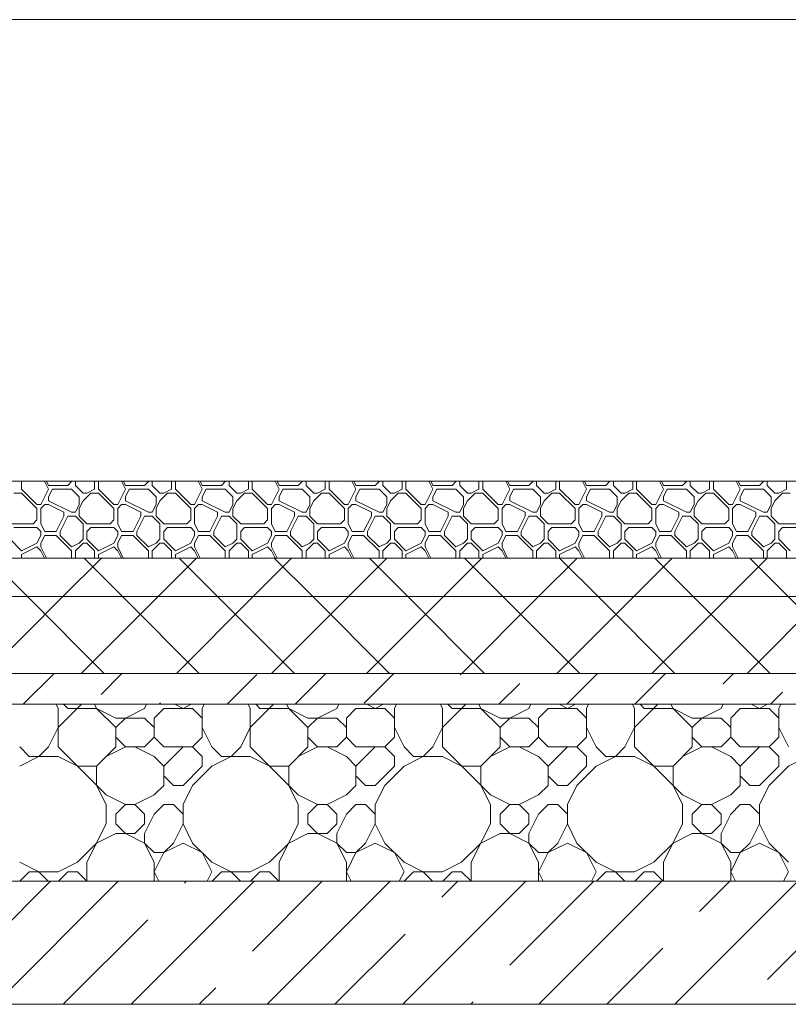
# Model space of a CAD drawing. Header units: millimetres. Extents: x 53645 to 137188, y 78097 to 135542.
# Tile 100 of 256: x 66644 to 67644, y 109600 to 110880. Entities that reach past the tile are written whole.
import ezdxf

# ---------------------------------------------------------------- set-up
doc = ezdxf.new("R2010")
doc.units = ezdxf.units.MM
doc.layers.add('hatch', color=7, linetype='Continuous', lineweight=5)
doc.layers.add('Wall2', color=40, linetype='Continuous', lineweight=5)

msp = doc.modelspace()

# ---------------------------------------------------------------- linework, layer by layer
at = {"layer": 'hatch', "color": 251, "ltscale": 100}
for points in [[(66647, 110269.6), (66647, 110280)], [(66682, 110269.6), (66676.8, 110280)], [(66682, 110274.6), (66679.3, 110280)], [(66682, 110274.6), (66707, 110274.6)], [(66707, 110274.6), (66712, 110279.6)], [(66712, 110279.6), (66712, 110280)], [(66717, 110274.6), (66717, 110280)], [(66727, 110264.6), (66717, 110274.6)], [(66742, 110269.6), (66742, 110280)], [(66747, 110269.6), (66747, 110280)], [(66782, 110269.6), (66776.8, 110280)], [(66782, 110274.6), (66779.3, 110280)], [(66782, 110274.6), (66807, 110274.6)], [(66807, 110274.6), (66812, 110279.6)], [(66812, 110279.6), (66812, 110280)], [(66817, 110274.6), (66817, 110280)], [(66827, 110264.6), (66817, 110274.6)], [(66842, 110269.6), (66842, 110280)], [(66847, 110269.6), (66847, 110280)], [(66882, 110269.6), (66876.8, 110280)], [(66882, 110274.6), (66879.3, 110280)], [(66882, 110274.6), (66907, 110274.6)], [(66907, 110274.6), (66912, 110279.6)], [(66912, 110279.6), (66912, 110280)], [(66917, 110274.6), (66917, 110280)], [(66927, 110264.6), (66917, 110274.6)], [(66942, 110269.6), (66942, 110280)], [(66947, 110269.6), (66947, 110280)], [(66982, 110269.6), (66976.8, 110280)], [(66982, 110274.6), (66979.3, 110280)], [(66982, 110274.6), (67007, 110274.6)], [(67007, 110274.6), (67012, 110279.6)], [(67012, 110279.6), (67012, 110280)], [(67017, 110274.6), (67017, 110280)], [(67027, 110264.6), (67017, 110274.6)], [(67042, 110269.6), (67042, 110280)], [(67047, 110269.6), (67047, 110280)], [(67082, 110269.6), (67076.8, 110280)], [(67082, 110274.6), (67079.3, 110280)], [(67082, 110274.6), (67107, 110274.6)], [(67107, 110274.6), (67112, 110279.6)], [(67112, 110279.6), (67112, 110280)], [(67117, 110274.6), (67117, 110280)], [(67127, 110264.6), (67117, 110274.6)], [(67142, 110269.6), (67142, 110280)], [(67147, 110269.6), (67147, 110280)], [(67182, 110269.6), (67176.8, 110280)], [(67182, 110274.6), (67179.3, 110280)], [(67182, 110274.6), (67207, 110274.6)], [(67207, 110274.6), (67212, 110279.6)], [(67212, 110279.6), (67212, 110280)], [(67217, 110274.6), (67217, 110280)], [(67227, 110264.6), (67217, 110274.6)], [(67242, 110269.6), (67242, 110280)], [(67247, 110269.6), (67247, 110280)], [(67282, 110269.6), (67276.8, 110280)], [(67282, 110274.6), (67279.3, 110280)], [(67282, 110274.6), (67307, 110274.6)], [(67307, 110274.6), (67312, 110279.6)], [(67312, 110279.6), (67312, 110280)], [(67317, 110274.6), (67317, 110280)], [(67327, 110264.6), (67317, 110274.6)], [(67342, 110269.6), (67342, 110280)], [(67347, 110269.6), (67347, 110280)], [(67382, 110269.6), (67376.8, 110280)], [(67382, 110274.6), (67379.3, 110280)], [(67382, 110274.6), (67407, 110274.6)], [(67407, 110274.6), (67412, 110279.6)], [(67412, 110279.6), (67412, 110280)], [(67417, 110274.6), (67417, 110280)], [(67427, 110264.6), (67417, 110274.6)], [(67442, 110269.6), (67442, 110280)], [(67447, 110269.6), (67447, 110280)], [(67482, 110269.6), (67476.8, 110280)], [(67482, 110274.6), (67479.3, 110280)], [(67482, 110274.6), (67507, 110274.6)], [(67507, 110274.6), (67512, 110279.6)], [(67512, 110279.6), (67512, 110280)], [(67517, 110274.6), (67517, 110280)], [(67527, 110264.6), (67517, 110274.6)], [(67542, 110269.6), (67542, 110280)], [(67547, 110269.6), (67547, 110280)], [(67582, 110269.6), (67576.8, 110280)], [(67582, 110274.6), (67579.3, 110280)], [(67582, 110274.6), (67607, 110274.6)], [(67607, 110274.6), (67612, 110279.6)], [(67612, 110279.6), (67612, 110280)], [(67617, 110274.6), (67617, 110280)], [(67627, 110264.6), (67617, 110274.6)], [(67642, 110269.6), (67642, 110280)], [(66637, 110264.6), (66647, 110264.6)], [(66667, 110249.6), (66647, 110269.6)], [(66667, 110244.6), (66647, 110264.6)], [(66672, 110249.6), (66682, 110269.6)], [(66682, 110259.6), (66687, 110269.6)], [(66682, 110254.6), (66682, 110259.6)], [(66687, 110269.6), (66712, 110269.6)], [(66722, 110259.6), (66712, 110269.6)], [(66722, 110249.6), (66722, 110259.6)], [(66727, 110264.6), (66732, 110264.6)], [(66727, 110254.6), (66737, 110264.6)], [(66732, 110264.6), (66742, 110269.6)], [(66737, 110264.6), (66747, 110264.6)], [(66767, 110249.6), (66747, 110269.6)], [(66767, 110244.6), (66747, 110264.6)], [(66772, 110249.6), (66782, 110269.6)], [(66782, 110259.6), (66787, 110269.6)], [(66782, 110254.6), (66782, 110259.6)], [(66787, 110269.6), (66812, 110269.6)], [(66822, 110259.6), (66812, 110269.6)], [(66822, 110249.6), (66822, 110259.6)], [(66827, 110264.6), (66832, 110264.6)], [(66827, 110254.6), (66837, 110264.6)], [(66832, 110264.6), (66842, 110269.6)], [(66837, 110264.6), (66847, 110264.6)], [(66867, 110249.6), (66847, 110269.6)], [(66867, 110244.6), (66847, 110264.6)], [(66872, 110249.6), (66882, 110269.6)], [(66882, 110259.6), (66887, 110269.6)], [(66882, 110254.6), (66882, 110259.6)], [(66887, 110269.6), (66912, 110269.6)], [(66922, 110259.6), (66912, 110269.6)], [(66922, 110249.6), (66922, 110259.6)], [(66927, 110264.6), (66932, 110264.6)], [(66927, 110254.6), (66937, 110264.6)], [(66932, 110264.6), (66942, 110269.6)], [(66937, 110264.6), (66947, 110264.6)], [(66967, 110249.6), (66947, 110269.6)], [(66967, 110244.6), (66947, 110264.6)], [(66972, 110249.6), (66982, 110269.6)], [(66982, 110259.6), (66987, 110269.6)], [(66982, 110254.6), (66982, 110259.6)], [(66987, 110269.6), (67012, 110269.6)], [(67022, 110259.6), (67012, 110269.6)], [(67022, 110249.6), (67022, 110259.6)], [(67027, 110264.6), (67032, 110264.6)], [(67027, 110254.6), (67037, 110264.6)], [(67032, 110264.6), (67042, 110269.6)], [(67037, 110264.6), (67047, 110264.6)], [(67067, 110249.6), (67047, 110269.6)], [(67067, 110244.6), (67047, 110264.6)], [(67072, 110249.6), (67082, 110269.6)], [(67082, 110259.6), (67087, 110269.6)], [(67082, 110254.6), (67082, 110259.6)], [(67087, 110269.6), (67112, 110269.6)], [(67122, 110259.6), (67112, 110269.6)], [(67122, 110249.6), (67122, 110259.6)], [(67127, 110264.6), (67132, 110264.6)], [(67127, 110254.6), (67137, 110264.6)], [(67132, 110264.6), (67142, 110269.6)], [(67137, 110264.6), (67147, 110264.6)], [(67167, 110249.6), (67147, 110269.6)], [(67167, 110244.6), (67147, 110264.6)], [(67172, 110249.6), (67182, 110269.6)], [(67182, 110259.6), (67187, 110269.6)], [(67182, 110254.6), (67182, 110259.6)], [(67187, 110269.6), (67212, 110269.6)], [(67222, 110259.6), (67212, 110269.6)], [(67222, 110249.6), (67222, 110259.6)], [(67227, 110264.6), (67232, 110264.6)], [(67227, 110254.6), (67237, 110264.6)], [(67232, 110264.6), (67242, 110269.6)], [(67237, 110264.6), (67247, 110264.6)], [(67267, 110249.6), (67247, 110269.6)], [(67267, 110244.6), (67247, 110264.6)], [(67272, 110249.6), (67282, 110269.6)], [(67282, 110259.6), (67287, 110269.6)], [(67282, 110254.6), (67282, 110259.6)], [(67287, 110269.6), (67312, 110269.6)], [(67322, 110259.6), (67312, 110269.6)], [(67322, 110249.6), (67322, 110259.6)], [(67327, 110264.6), (67332, 110264.6)], [(67327, 110254.6), (67337, 110264.6)], [(67332, 110264.6), (67342, 110269.6)], [(67337, 110264.6), (67347, 110264.6)], [(67367, 110249.6), (67347, 110269.6)], [(67367, 110244.6), (67347, 110264.6)], [(67372, 110249.6), (67382, 110269.6)], [(67382, 110259.6), (67387, 110269.6)], [(67382, 110254.6), (67382, 110259.6)], [(67387, 110269.6), (67412, 110269.6)], [(67422, 110259.6), (67412, 110269.6)], [(67422, 110249.6), (67422, 110259.6)], [(67427, 110264.6), (67432, 110264.6)], [(67427, 110254.6), (67437, 110264.6)], [(67432, 110264.6), (67442, 110269.6)], [(67437, 110264.6), (67447, 110264.6)], [(67467, 110249.6), (67447, 110269.6)], [(67467, 110244.6), (67447, 110264.6)], [(67472, 110249.6), (67482, 110269.6)], [(67482, 110259.6), (67487, 110269.6)], [(67482, 110254.6), (67482, 110259.6)], [(67487, 110269.6), (67512, 110269.6)], [(67522, 110259.6), (67512, 110269.6)], [(67522, 110249.6), (67522, 110259.6)], [(67527, 110264.6), (67532, 110264.6)], [(67527, 110254.6), (67537, 110264.6)], [(67532, 110264.6), (67542, 110269.6)], [(67537, 110264.6), (67547, 110264.6)], [(67567, 110249.6), (67547, 110269.6)], [(67567, 110244.6), (67547, 110264.6)], [(67572, 110249.6), (67582, 110269.6)], [(67582, 110259.6), (67587, 110269.6)], [(67582, 110254.6), (67582, 110259.6)], [(67587, 110269.6), (67612, 110269.6)], [(67622, 110259.6), (67612, 110269.6)], [(67622, 110249.6), (67622, 110259.6)], [(67627, 110264.6), (67632, 110264.6)], [(67627, 110254.6), (67637, 110264.6)], [(67632, 110264.6), (67642, 110269.6)], [(67637, 110264.6), (67647, 110264.6)], [(66667, 110249.6), (66672, 110249.6)], [(66672, 110244.6), (66677, 110249.6)], [(66677, 110249.6), (66682, 110249.6)], [(66712, 110239.6), (66682, 110254.6)], [(66702, 110239.6), (66682, 110249.6)], [(66717, 110239.6), (66722, 110249.6)], [(66717, 110239.6), (66722, 110249.6)], [(66722, 110244.6), (66727, 110254.6)], [(66767, 110249.6), (66772, 110249.6)], [(66772, 110244.6), (66777, 110249.6)], [(66777, 110249.6), (66782, 110249.6)], [(66812, 110239.6), (66782, 110254.6)], [(66802, 110239.6), (66782, 110249.6)], [(66817, 110239.6), (66822, 110249.6)], [(66817, 110239.6), (66822, 110249.6)], [(66822, 110244.6), (66827, 110254.6)], [(66867, 110249.6), (66872, 110249.6)], [(66872, 110244.6), (66877, 110249.6)], [(66877, 110249.6), (66882, 110249.6)], [(66912, 110239.6), (66882, 110254.6)], [(66902, 110239.6), (66882, 110249.6)], [(66917, 110239.6), (66922, 110249.6)], [(66917, 110239.6), (66922, 110249.6)], [(66922, 110244.6), (66927, 110254.6)], [(66967, 110249.6), (66972, 110249.6)], [(66972, 110244.6), (66977, 110249.6)], [(66977, 110249.6), (66982, 110249.6)], [(67012, 110239.6), (66982, 110254.6)], [(67002, 110239.6), (66982, 110249.6)], [(67017, 110239.6), (67022, 110249.6)], [(67017, 110239.6), (67022, 110249.6)], [(67022, 110244.6), (67027, 110254.6)], [(67067, 110249.6), (67072, 110249.6)], [(67072, 110244.6), (67077, 110249.6)], [(67077, 110249.6), (67082, 110249.6)], [(67112, 110239.6), (67082, 110254.6)], [(67102, 110239.6), (67082, 110249.6)], [(67117, 110239.6), (67122, 110249.6)], [(67117, 110239.6), (67122, 110249.6)], [(67122, 110244.6), (67127, 110254.6)], [(67167, 110249.6), (67172, 110249.6)], [(67172, 110244.6), (67177, 110249.6)], [(67177, 110249.6), (67182, 110249.6)], [(67212, 110239.6), (67182, 110254.6)], [(67202, 110239.6), (67182, 110249.6)], [(67217, 110239.6), (67222, 110249.6)], [(67217, 110239.6), (67222, 110249.6)], [(67222, 110244.6), (67227, 110254.6)], [(67267, 110249.6), (67272, 110249.6)], [(67272, 110244.6), (67277, 110249.6)], [(67277, 110249.6), (67282, 110249.6)], [(67312, 110239.6), (67282, 110254.6)], [(67302, 110239.6), (67282, 110249.6)], [(67317, 110239.6), (67322, 110249.6)], [(67317, 110239.6), (67322, 110249.6)], [(67322, 110244.6), (67327, 110254.6)], [(67367, 110249.6), (67372, 110249.6)], [(67372, 110244.6), (67377, 110249.6)], [(67377, 110249.6), (67382, 110249.6)], [(67412, 110239.6), (67382, 110254.6)], [(67402, 110239.6), (67382, 110249.6)], [(67417, 110239.6), (67422, 110249.6)], [(67417, 110239.6), (67422, 110249.6)], [(67422, 110244.6), (67427, 110254.6)], [(67467, 110249.6), (67472, 110249.6)], [(67472, 110244.6), (67477, 110249.6)], [(67477, 110249.6), (67482, 110249.6)], [(67512, 110239.6), (67482, 110254.6)], [(67502, 110239.6), (67482, 110249.6)], [(67517, 110239.6), (67522, 110249.6)], [(67517, 110239.6), (67522, 110249.6)], [(67522, 110244.6), (67527, 110254.6)], [(67567, 110249.6), (67572, 110249.6)], [(67572, 110244.6), (67577, 110249.6)], [(67577, 110249.6), (67582, 110249.6)], [(67612, 110239.6), (67582, 110254.6)], [(67602, 110239.6), (67582, 110249.6)], [(67617, 110239.6), (67622, 110249.6)], [(67617, 110239.6), (67622, 110249.6)], [(67622, 110244.6), (67627, 110254.6)], [(66667, 110229.6), (66667, 110244.6)], [(66672, 110224.6), (66672, 110244.6)], [(66692, 110214.6), (66702, 110234.6)], [(66697, 110214.6), (66707, 110234.6)], [(66702, 110234.6), (66702, 110239.6)], [(66707, 110234.6), (66717, 110234.6)], [(66712, 110239.6), (66717, 110239.6)], [(66727, 110224.6), (66717, 110234.6)], [(66722, 110234.6), (66722, 110244.6)], [(66732, 110224.6), (66722, 110234.6)], [(66767, 110229.6), (66767, 110244.6)], [(66772, 110224.6), (66772, 110244.6)], [(66792, 110214.6), (66802, 110234.6)], [(66797, 110214.6), (66807, 110234.6)], [(66802, 110234.6), (66802, 110239.6)], [(66807, 110234.6), (66817, 110234.6)], [(66812, 110239.6), (66817, 110239.6)], [(66827, 110224.6), (66817, 110234.6)], [(66822, 110234.6), (66822, 110244.6)], [(66832, 110224.6), (66822, 110234.6)], [(66867, 110229.6), (66867, 110244.6)], [(66872, 110224.6), (66872, 110244.6)], [(66892, 110214.6), (66902, 110234.6)], [(66897, 110214.6), (66907, 110234.6)], [(66902, 110234.6), (66902, 110239.6)], [(66907, 110234.6), (66917, 110234.6)], [(66912, 110239.6), (66917, 110239.6)], [(66927, 110224.6), (66917, 110234.6)], [(66922, 110234.6), (66922, 110244.6)], [(66932, 110224.6), (66922, 110234.6)], [(66967, 110229.6), (66967, 110244.6)], [(66972, 110224.6), (66972, 110244.6)], [(66992, 110214.6), (67002, 110234.6)], [(66997, 110214.6), (67007, 110234.6)], [(67002, 110234.6), (67002, 110239.6)], [(67007, 110234.6), (67017, 110234.6)], [(67012, 110239.6), (67017, 110239.6)], [(67027, 110224.6), (67017, 110234.6)], [(67022, 110234.6), (67022, 110244.6)], [(67032, 110224.6), (67022, 110234.6)], [(67067, 110229.6), (67067, 110244.6)], [(67072, 110224.6), (67072, 110244.6)], [(67092, 110214.6), (67102, 110234.6)], [(67097, 110214.6), (67107, 110234.6)], [(67102, 110234.6), (67102, 110239.6)], [(67107, 110234.6), (67117, 110234.6)], [(67112, 110239.6), (67117, 110239.6)], [(67127, 110224.6), (67117, 110234.6)], [(67122, 110234.6), (67122, 110244.6)], [(67132, 110224.6), (67122, 110234.6)], [(67167, 110229.6), (67167, 110244.6)], [(67172, 110224.6), (67172, 110244.6)], [(67192, 110214.6), (67202, 110234.6)], [(67197, 110214.6), (67207, 110234.6)], [(67202, 110234.6), (67202, 110239.6)], [(67207, 110234.6), (67217, 110234.6)], [(67212, 110239.6), (67217, 110239.6)], [(67227, 110224.6), (67217, 110234.6)], [(67222, 110234.6), (67222, 110244.6)], [(67232, 110224.6), (67222, 110234.6)], [(67267, 110229.6), (67267, 110244.6)], [(67272, 110224.6), (67272, 110244.6)], [(67292, 110214.6), (67302, 110234.6)], [(67297, 110214.6), (67307, 110234.6)], [(67302, 110234.6), (67302, 110239.6)], [(67307, 110234.6), (67317, 110234.6)], [(67312, 110239.6), (67317, 110239.6)], [(67327, 110224.6), (67317, 110234.6)], [(67322, 110234.6), (67322, 110244.6)], [(67332, 110224.6), (67322, 110234.6)], [(67367, 110229.6), (67367, 110244.6)], [(67372, 110224.6), (67372, 110244.6)], [(67392, 110214.6), (67402, 110234.6)], [(67397, 110214.6), (67407, 110234.6)], [(67402, 110234.6), (67402, 110239.6)], [(67407, 110234.6), (67417, 110234.6)], [(67412, 110239.6), (67417, 110239.6)], [(67427, 110224.6), (67417, 110234.6)], [(67422, 110234.6), (67422, 110244.6)], [(67432, 110224.6), (67422, 110234.6)], [(67467, 110229.6), (67467, 110244.6)], [(67472, 110224.6), (67472, 110244.6)], [(67492, 110214.6), (67502, 110234.6)], [(67497, 110214.6), (67507, 110234.6)], [(67502, 110234.6), (67502, 110239.6)], [(67507, 110234.6), (67517, 110234.6)], [(67512, 110239.6), (67517, 110239.6)], [(67527, 110224.6), (67517, 110234.6)], [(67522, 110234.6), (67522, 110244.6)], [(67532, 110224.6), (67522, 110234.6)], [(67567, 110229.6), (67567, 110244.6)], [(67572, 110224.6), (67572, 110244.6)], [(67592, 110214.6), (67602, 110234.6)], [(67597, 110214.6), (67607, 110234.6)], [(67602, 110234.6), (67602, 110239.6)], [(67607, 110234.6), (67617, 110234.6)], [(67612, 110239.6), (67617, 110239.6)], [(67627, 110224.6), (67617, 110234.6)], [(67622, 110234.6), (67622, 110244.6)], [(67632, 110224.6), (67622, 110234.6)], [(66632, 110224.6), (66662, 110224.6)], [(66662, 110224.6), (66667, 110229.6)], [(66677, 110214.6), (66672, 110224.6)], [(66727, 110204.6), (66727, 110224.6)], [(66732, 110224.6), (66762, 110224.6)], [(66762, 110224.6), (66767, 110229.6)], [(66777, 110214.6), (66772, 110224.6)], [(66827, 110204.6), (66827, 110224.6)], [(66832, 110224.6), (66862, 110224.6)], [(66862, 110224.6), (66867, 110229.6)], [(66877, 110214.6), (66872, 110224.6)], [(66927, 110204.6), (66927, 110224.6)], [(66932, 110224.6), (66962, 110224.6)], [(66962, 110224.6), (66967, 110229.6)], [(66977, 110214.6), (66972, 110224.6)], [(67027, 110204.6), (67027, 110224.6)], [(67032, 110224.6), (67062, 110224.6)], [(67062, 110224.6), (67067, 110229.6)], [(67077, 110214.6), (67072, 110224.6)], [(67127, 110204.6), (67127, 110224.6)], [(67132, 110224.6), (67162, 110224.6)], [(67162, 110224.6), (67167, 110229.6)], [(67177, 110214.6), (67172, 110224.6)], [(67227, 110204.6), (67227, 110224.6)], [(67232, 110224.6), (67262, 110224.6)], [(67262, 110224.6), (67267, 110229.6)], [(67277, 110214.6), (67272, 110224.6)], [(67327, 110204.6), (67327, 110224.6)], [(67332, 110224.6), (67362, 110224.6)], [(67362, 110224.6), (67367, 110229.6)], [(67377, 110214.6), (67372, 110224.6)], [(67427, 110204.6), (67427, 110224.6)], [(67432, 110224.6), (67462, 110224.6)], [(67462, 110224.6), (67467, 110229.6)], [(67477, 110214.6), (67472, 110224.6)], [(67527, 110204.6), (67527, 110224.6)], [(67532, 110224.6), (67562, 110224.6)], [(67562, 110224.6), (67567, 110229.6)], [(67577, 110214.6), (67572, 110224.6)], [(67627, 110204.6), (67627, 110224.6)], [(67632, 110224.6), (67662, 110224.6)], [(66637, 110219.6), (66667, 110219.6)], [(66672, 110214.6), (66667, 110219.6)], [(66667, 110199.6), (66672, 110209.6)], [(66672, 110209.6), (66672, 110214.6)], [(66672, 110199.6), (66677, 110209.6)], [(66677, 110214.6), (66692, 110214.6)], [(66677, 110209.6), (66692, 110209.6)], [(66712, 110189.6), (66692, 110209.6)], [(66697, 110209.6), (66697, 110214.6)], [(66712, 110194.6), (66697, 110209.6)], [(66732, 110214.6), (66737, 110219.6)], [(66732, 110204.6), (66732, 110214.6)], [(66737, 110219.6), (66767, 110219.6)], [(66772, 110214.6), (66767, 110219.6)], [(66767, 110199.6), (66772, 110209.6)], [(66772, 110209.6), (66772, 110214.6)], [(66772, 110199.6), (66777, 110209.6)], [(66777, 110214.6), (66792, 110214.6)], [(66777, 110209.6), (66792, 110209.6)], [(66812, 110189.6), (66792, 110209.6)], [(66797, 110209.6), (66797, 110214.6)], [(66812, 110194.6), (66797, 110209.6)], [(66832, 110214.6), (66837, 110219.6)], [(66832, 110204.6), (66832, 110214.6)], [(66837, 110219.6), (66867, 110219.6)], [(66872, 110214.6), (66867, 110219.6)], [(66867, 110199.6), (66872, 110209.6)], [(66872, 110209.6), (66872, 110214.6)], [(66872, 110199.6), (66877, 110209.6)], [(66877, 110214.6), (66892, 110214.6)], [(66877, 110209.6), (66892, 110209.6)], [(66912, 110189.6), (66892, 110209.6)], [(66897, 110209.6), (66897, 110214.6)], [(66912, 110194.6), (66897, 110209.6)], [(66932, 110214.6), (66937, 110219.6)], [(66932, 110204.6), (66932, 110214.6)], [(66937, 110219.6), (66967, 110219.6)], [(66972, 110214.6), (66967, 110219.6)], [(66967, 110199.6), (66972, 110209.6)], [(66972, 110209.6), (66972, 110214.6)], [(66972, 110199.6), (66977, 110209.6)], [(66977, 110214.6), (66992, 110214.6)], [(66977, 110209.6), (66992, 110209.6)], [(67012, 110189.6), (66992, 110209.6)], [(66997, 110209.6), (66997, 110214.6)], [(67012, 110194.6), (66997, 110209.6)], [(67032, 110214.6), (67037, 110219.6)], [(67032, 110204.6), (67032, 110214.6)], [(67037, 110219.6), (67067, 110219.6)], [(67072, 110214.6), (67067, 110219.6)], [(67067, 110199.6), (67072, 110209.6)], [(67072, 110209.6), (67072, 110214.6)], [(67072, 110199.6), (67077, 110209.6)], [(67077, 110214.6), (67092, 110214.6)], [(67077, 110209.6), (67092, 110209.6)], [(67112, 110189.6), (67092, 110209.6)], [(67097, 110209.6), (67097, 110214.6)], [(67112, 110194.6), (67097, 110209.6)], [(67132, 110214.6), (67137, 110219.6)], [(67132, 110204.6), (67132, 110214.6)], [(67137, 110219.6), (67167, 110219.6)], [(67172, 110214.6), (67167, 110219.6)], [(67167, 110199.6), (67172, 110209.6)], [(67172, 110209.6), (67172, 110214.6)], [(67172, 110199.6), (67177, 110209.6)], [(67177, 110214.6), (67192, 110214.6)], [(67177, 110209.6), (67192, 110209.6)], [(67212, 110189.6), (67192, 110209.6)], [(67197, 110209.6), (67197, 110214.6)], [(67212, 110194.6), (67197, 110209.6)], [(67232, 110214.6), (67237, 110219.6)], [(67232, 110204.6), (67232, 110214.6)], [(67237, 110219.6), (67267, 110219.6)], [(67272, 110214.6), (67267, 110219.6)], [(67267, 110199.6), (67272, 110209.6)], [(67272, 110209.6), (67272, 110214.6)], [(67272, 110199.6), (67277, 110209.6)], [(67277, 110214.6), (67292, 110214.6)], [(67277, 110209.6), (67292, 110209.6)], [(67312, 110189.6), (67292, 110209.6)], [(67297, 110209.6), (67297, 110214.6)], [(67312, 110194.6), (67297, 110209.6)], [(67332, 110214.6), (67337, 110219.6)], [(67332, 110204.6), (67332, 110214.6)], [(67337, 110219.6), (67367, 110219.6)], [(67372, 110214.6), (67367, 110219.6)], [(67367, 110199.6), (67372, 110209.6)], [(67372, 110209.6), (67372, 110214.6)], [(67372, 110199.6), (67377, 110209.6)], [(67377, 110214.6), (67392, 110214.6)], [(67377, 110209.6), (67392, 110209.6)], [(67412, 110189.6), (67392, 110209.6)], [(67397, 110209.6), (67397, 110214.6)], [(67412, 110194.6), (67397, 110209.6)], [(67432, 110214.6), (67437, 110219.6)], [(67432, 110204.6), (67432, 110214.6)], [(67437, 110219.6), (67467, 110219.6)], [(67472, 110214.6), (67467, 110219.6)], [(67467, 110199.6), (67472, 110209.6)], [(67472, 110209.6), (67472, 110214.6)], [(67472, 110199.6), (67477, 110209.6)], [(67477, 110214.6), (67492, 110214.6)], [(67477, 110209.6), (67492, 110209.6)], [(67512, 110189.6), (67492, 110209.6)], [(67497, 110209.6), (67497, 110214.6)], [(67512, 110194.6), (67497, 110209.6)], [(67532, 110214.6), (67537, 110219.6)], [(67532, 110204.6), (67532, 110214.6)], [(67537, 110219.6), (67567, 110219.6)], [(67572, 110214.6), (67567, 110219.6)], [(67567, 110199.6), (67572, 110209.6)], [(67572, 110209.6), (67572, 110214.6)], [(67572, 110199.6), (67577, 110209.6)], [(67577, 110214.6), (67592, 110214.6)], [(67577, 110209.6), (67592, 110209.6)], [(67612, 110189.6), (67592, 110209.6)], [(67597, 110209.6), (67597, 110214.6)], [(67612, 110194.6), (67597, 110209.6)], [(67632, 110214.6), (67637, 110219.6)], [(67632, 110204.6), (67632, 110214.6)], [(67637, 110219.6), (67667, 110219.6)], [(66647, 110189.6), (66632, 110204.6)], [(66647, 110189.6), (66667, 110199.6)], [(66672, 110194.6), (66672, 110199.6)], [(66712, 110194.6), (66722, 110199.6)], [(66717, 110189.6), (66727, 110199.6)], [(66722, 110199.6), (66727, 110204.6)], [(66727, 110199.6), (66732, 110199.6)], [(66747, 110189.6), (66732, 110204.6)], [(66742, 110189.6), (66732, 110199.6)], [(66747, 110189.6), (66767, 110199.6)], [(66772, 110194.6), (66772, 110199.6)], [(66812, 110194.6), (66822, 110199.6)], [(66817, 110189.6), (66827, 110199.6)], [(66822, 110199.6), (66827, 110204.6)], [(66827, 110199.6), (66832, 110199.6)], [(66847, 110189.6), (66832, 110204.6)], [(66842, 110189.6), (66832, 110199.6)], [(66847, 110189.6), (66867, 110199.6)], [(66872, 110194.6), (66872, 110199.6)], [(66912, 110194.6), (66922, 110199.6)], [(66917, 110189.6), (66927, 110199.6)], [(66922, 110199.6), (66927, 110204.6)], [(66927, 110199.6), (66932, 110199.6)], [(66947, 110189.6), (66932, 110204.6)], [(66942, 110189.6), (66932, 110199.6)], [(66947, 110189.6), (66967, 110199.6)], [(66972, 110194.6), (66972, 110199.6)], [(67012, 110194.6), (67022, 110199.6)], [(67017, 110189.6), (67027, 110199.6)], [(67022, 110199.6), (67027, 110204.6)], [(67027, 110199.6), (67032, 110199.6)], [(67047, 110189.6), (67032, 110204.6)], [(67042, 110189.6), (67032, 110199.6)], [(67047, 110189.6), (67067, 110199.6)], [(67072, 110194.6), (67072, 110199.6)], [(67112, 110194.6), (67122, 110199.6)], [(67117, 110189.6), (67127, 110199.6)], [(67122, 110199.6), (67127, 110204.6)], [(67127, 110199.6), (67132, 110199.6)], [(67147, 110189.6), (67132, 110204.6)], [(67142, 110189.6), (67132, 110199.6)], [(67147, 110189.6), (67167, 110199.6)], [(67172, 110194.6), (67172, 110199.6)], [(67212, 110194.6), (67222, 110199.6)], [(67217, 110189.6), (67227, 110199.6)], [(67222, 110199.6), (67227, 110204.6)], [(67227, 110199.6), (67232, 110199.6)], [(67247, 110189.6), (67232, 110204.6)], [(67242, 110189.6), (67232, 110199.6)], [(67247, 110189.6), (67267, 110199.6)], [(67272, 110194.6), (67272, 110199.6)], [(67312, 110194.6), (67322, 110199.6)], [(67317, 110189.6), (67327, 110199.6)], [(67322, 110199.6), (67327, 110204.6)], [(67327, 110199.6), (67332, 110199.6)], [(67347, 110189.6), (67332, 110204.6)], [(67342, 110189.6), (67332, 110199.6)], [(67347, 110189.6), (67367, 110199.6)], [(67372, 110194.6), (67372, 110199.6)], [(67412, 110194.6), (67422, 110199.6)], [(67417, 110189.6), (67427, 110199.6)], [(67422, 110199.6), (67427, 110204.6)], [(67427, 110199.6), (67432, 110199.6)], [(67447, 110189.6), (67432, 110204.6)], [(67442, 110189.6), (67432, 110199.6)], [(67447, 110189.6), (67467, 110199.6)], [(67472, 110194.6), (67472, 110199.6)], [(67512, 110194.6), (67522, 110199.6)], [(67517, 110189.6), (67527, 110199.6)], [(67522, 110199.6), (67527, 110204.6)], [(67527, 110199.6), (67532, 110199.6)], [(67547, 110189.6), (67532, 110204.6)], [(67542, 110189.6), (67532, 110199.6)], [(67547, 110189.6), (67567, 110199.6)], [(67572, 110194.6), (67572, 110199.6)], [(67612, 110194.6), (67622, 110199.6)], [(67617, 110189.6), (67627, 110199.6)], [(67622, 110199.6), (67627, 110204.6)], [(67627, 110199.6), (67632, 110199.6)], [(67647, 110189.6), (67632, 110204.6)], [(67642, 110189.6), (67632, 110199.6)], [(66647, 110184.6), (66667, 110194.6)], [(66647, 110180), (66647, 110184.6)], [(66672, 110189.6), (66667, 110194.6)], [(66679.3, 110180), (66672, 110194.6)], [(66676.8, 110180), (66672, 110189.6)], [(66712, 110180), (66712, 110189.6)], [(66717, 110180), (66717, 110189.6)], [(66742, 110180), (66742, 110189.6)], [(66747, 110184.6), (66767, 110194.6)], [(66747, 110180), (66747, 110184.6)], [(66772, 110189.6), (66767, 110194.6)], [(66779.3, 110180), (66772, 110194.6)], [(66776.8, 110180), (66772, 110189.6)], [(66812, 110180), (66812, 110189.6)], [(66817, 110180), (66817, 110189.6)], [(66842, 110180), (66842, 110189.6)], [(66847, 110184.6), (66867, 110194.6)], [(66847, 110180), (66847, 110184.6)], [(66872, 110189.6), (66867, 110194.6)], [(66879.3, 110180), (66872, 110194.6)], [(66876.8, 110180), (66872, 110189.6)], [(66912, 110180), (66912, 110189.6)], [(66917, 110180), (66917, 110189.6)], [(66942, 110180), (66942, 110189.6)], [(66947, 110184.6), (66967, 110194.6)], [(66947, 110180), (66947, 110184.6)], [(66972, 110189.6), (66967, 110194.6)], [(66979.3, 110180), (66972, 110194.6)], [(66976.8, 110180), (66972, 110189.6)], [(67012, 110180), (67012, 110189.6)], [(67017, 110180), (67017, 110189.6)], [(67042, 110180), (67042, 110189.6)], [(67047, 110184.6), (67067, 110194.6)], [(67047, 110180), (67047, 110184.6)], [(67072, 110189.6), (67067, 110194.6)], [(67079.3, 110180), (67072, 110194.6)], [(67076.8, 110180), (67072, 110189.6)], [(67112, 110180), (67112, 110189.6)], [(67117, 110180), (67117, 110189.6)], [(67142, 110180), (67142, 110189.6)], [(67147, 110184.6), (67167, 110194.6)], [(67147, 110180), (67147, 110184.6)], [(67172, 110189.6), (67167, 110194.6)], [(67179.3, 110180), (67172, 110194.6)], [(67176.8, 110180), (67172, 110189.6)], [(67212, 110180), (67212, 110189.6)], [(67217, 110180), (67217, 110189.6)], [(67242, 110180), (67242, 110189.6)], [(67247, 110184.6), (67267, 110194.6)], [(67247, 110180), (67247, 110184.6)], [(67272, 110189.6), (67267, 110194.6)], [(67279.3, 110180), (67272, 110194.6)], [(67276.8, 110180), (67272, 110189.6)], [(67312, 110180), (67312, 110189.6)], [(67317, 110180), (67317, 110189.6)], [(67342, 110180), (67342, 110189.6)], [(67347, 110184.6), (67367, 110194.6)], [(67347, 110180), (67347, 110184.6)], [(67372, 110189.6), (67367, 110194.6)], [(67379.3, 110180), (67372, 110194.6)], [(67376.8, 110180), (67372, 110189.6)], [(67412, 110180), (67412, 110189.6)], [(67417, 110180), (67417, 110189.6)], [(67442, 110180), (67442, 110189.6)], [(67447, 110184.6), (67467, 110194.6)], [(67447, 110180), (67447, 110184.6)], [(67472, 110189.6), (67467, 110194.6)], [(67479.3, 110180), (67472, 110194.6)], [(67476.8, 110180), (67472, 110189.6)], [(67512, 110180), (67512, 110189.6)], [(67517, 110180), (67517, 110189.6)], [(67542, 110180), (67542, 110189.6)], [(67547, 110184.6), (67567, 110194.6)], [(67547, 110180), (67547, 110184.6)], [(67572, 110189.6), (67567, 110194.6)], [(67579.3, 110180), (67572, 110194.6)], [(67576.8, 110180), (67572, 110189.6)], [(67612, 110180), (67612, 110189.6)], [(67617, 110180), (67617, 110189.6)], [(67642, 110180), (67642, 110189.6)], [(74636.5, 110180), (61406.4, 110180)], [(61406.4, 110180), (74636.5, 110180)], [(66654.5, 110130), (66604.5, 110180)], [(66700.8, 110130), (66750.8, 110180)], [(66778.2, 110130), (66728.2, 110180)], [(66824.6, 110130), (66874.6, 110180)], [(66901.9, 110130), (66851.9, 110180)], [(66948.3, 110130), (66998.3, 110180)], [(67025.7, 110130), (66975.7, 110180)], [(67072.1, 110130), (67122.1, 110180)], [(67149.4, 110130), (67099.4, 110180)], [(67195.8, 110130), (67245.8, 110180)], [(67273.2, 110130), (67223.2, 110180)], [(67319.6, 110130), (67369.6, 110180)], [(67396.9, 110130), (67346.9, 110180)], [(67443.3, 110130), (67493.3, 110180)], [(67520.7, 110130), (67470.7, 110180)], [(67567, 110130), (67617, 110180)], [(67644.4, 110130), (67594.4, 110180)], [(74636.5, 110130), (61406.4, 110130)], [(61406.4, 110130), (74636.5, 110130)], [(66600.8, 110030), (66700.8, 110130)], [(66754.5, 110030), (66654.5, 110130)], [(66724.6, 110030), (66824.6, 110130)], [(66878.2, 110030), (66778.2, 110130)], [(66848.3, 110030), (66948.3, 110130)], [(67001.9, 110030), (66901.9, 110130)], [(66972.1, 110030), (67072.1, 110130)], [(67125.7, 110030), (67025.7, 110130)], [(67095.8, 110030), (67195.8, 110130)], [(67249.4, 110030), (67149.4, 110130)], [(67219.6, 110030), (67319.6, 110130)], [(67373.2, 110030), (67273.2, 110130)], [(67343.3, 110030), (67443.3, 110130)], [(67496.9, 110030), (67396.9, 110130)], [(67467, 110030), (67567, 110130)], [(67620.7, 110030), (67520.7, 110130)], [(67590.8, 110030), (67690.8, 110130)], [(67744.4, 110030), (67644.4, 110130)], [(74636.5, 110030), (61406.4, 110030)], [(61406.4, 110030), (74636.5, 110030)], [(66649.2, 109990), (66689.2, 110030)], [(66750.6, 110002.9), (66777.6, 110030)], [(67002.8, 109990), (67042.8, 110030)], [(67092.6, 109991.4), (67131.2, 110030)], [(67217.7, 110028.1), (67219.6, 110030)], [(67356.3, 109990), (67396.3, 110030)], [(67444.7, 109990), (67484.7, 110030)], [(67559.8, 110016.6), (67573.1, 110030)], [(66914.4, 109990), (66953, 110028.5)], [(67267.9, 109990), (67295, 110017.1)], [(67621.5, 109990), (67637.1, 110005.6)], [(66826, 109990), (66827.9, 109991.9)], [(74636.5, 109990), (61406.4, 109990)], [(61406.4, 109990), (74636.5, 109990)], [(66694.5, 109984.6), (66691.8, 109990)], [(66694.5, 109959.6), (66724.8, 109990)], [(66694.5, 109934.6), (66694.5, 109984.6)], [(66707, 109984.6), (66701.7, 109990)], [(66707, 109984.6), (66744.5, 109984.6)], [(66744.5, 109984.6), (66741.8, 109990)], [(66769.5, 109959.6), (66744.5, 109984.6)], [(66769.5, 109972.1), (66744.5, 109984.6)], [(66782, 109972.1), (66807, 109984.6)], [(66807, 109984.6), (66809.6, 109990)], [(66819.5, 109972.1), (66832, 109984.6)], [(66832, 109984.6), (66869.5, 109984.6)], [(66857, 109984.6), (66846.3, 109990)], [(66857, 109984.6), (66867.6, 109990)], [(66882, 109972.1), (66869.5, 109984.6)], [(66882, 109984.6), (66884.6, 109990)], [(66882, 109947.1), (66882, 109984.6)], [(66944.5, 109984.6), (66941.8, 109990)], [(66944.5, 109959.6), (66974.8, 109990)], [(66944.5, 109934.6), (66944.5, 109984.6)], [(66957, 109984.6), (66951.7, 109990)], [(66957, 109984.6), (66994.5, 109984.6)], [(66994.5, 109984.6), (66991.8, 109990)], [(67019.5, 109959.6), (66994.5, 109984.6)], [(67019.5, 109972.1), (66994.5, 109984.6)], [(67032, 109972.1), (67057, 109984.6)], [(67057, 109984.6), (67059.6, 109990)], [(67069.5, 109972.1), (67082, 109984.6)], [(67082, 109984.6), (67119.5, 109984.6)], [(67107, 109984.6), (67096.3, 109990)], [(67107, 109984.6), (67117.6, 109990)], [(67132, 109972.1), (67119.5, 109984.6)], [(67132, 109984.6), (67134.6, 109990)], [(67132, 109947.1), (67132, 109984.6)], [(67194.5, 109984.6), (67191.8, 109990)], [(67194.5, 109959.6), (67224.8, 109990)], [(67194.5, 109934.6), (67194.5, 109984.6)], [(67207, 109984.6), (67201.7, 109990)], [(67207, 109984.6), (67244.5, 109984.6)], [(67244.5, 109984.6), (67241.8, 109990)], [(67269.5, 109959.6), (67244.5, 109984.6)], [(67269.5, 109972.1), (67244.5, 109984.6)], [(67282, 109972.1), (67307, 109984.6)], [(67307, 109984.6), (67309.6, 109990)], [(67319.5, 109972.1), (67332, 109984.6)], [(67332, 109984.6), (67369.5, 109984.6)], [(67357, 109984.6), (67346.3, 109990)], [(67357, 109984.6), (67367.6, 109990)], [(67382, 109972.1), (67369.5, 109984.6)], [(67382, 109984.6), (67384.6, 109990)], [(67382, 109947.1), (67382, 109984.6)], [(67444.5, 109984.6), (67441.8, 109990)], [(67444.5, 109959.6), (67474.8, 109990)], [(67444.5, 109934.6), (67444.5, 109984.6)], [(67457, 109984.6), (67451.7, 109990)], [(67457, 109984.6), (67494.5, 109984.6)], [(67494.5, 109984.6), (67491.8, 109990)], [(67519.5, 109959.6), (67494.5, 109984.6)], [(67519.5, 109972.1), (67494.5, 109984.6)], [(67532, 109972.1), (67557, 109984.6)], [(67557, 109984.6), (67559.6, 109990)], [(67569.5, 109972.1), (67582, 109984.6)], [(67582, 109984.6), (67619.5, 109984.6)], [(67607, 109984.6), (67596.3, 109990)], [(67607, 109984.6), (67617.6, 109990)], [(67632, 109972.1), (67619.5, 109984.6)], [(67632, 109984.6), (67634.6, 109990)], [(67632, 109947.1), (67632, 109984.6)], [(66769.5, 109972.1), (66807, 109972.1)], [(66769.5, 109959.6), (66782, 109972.1)], [(66819.5, 109959.6), (66807, 109972.1)], [(66819.5, 109947.1), (66819.5, 109972.1)], [(67019.5, 109972.1), (67057, 109972.1)], [(67019.5, 109959.6), (67032, 109972.1)], [(67069.5, 109959.6), (67057, 109972.1)], [(67069.5, 109947.1), (67069.5, 109972.1)], [(67269.5, 109972.1), (67307, 109972.1)], [(67269.5, 109959.6), (67282, 109972.1)], [(67319.5, 109959.6), (67307, 109972.1)], [(67319.5, 109947.1), (67319.5, 109972.1)], [(67519.5, 109972.1), (67557, 109972.1)], [(67519.5, 109959.6), (67532, 109972.1)], [(67569.5, 109959.6), (67557, 109972.1)], [(67569.5, 109947.1), (67569.5, 109972.1)], [(66682, 109934.6), (66694.5, 109959.6)], [(66769.5, 109934.6), (66769.5, 109959.6)], [(66894.5, 109934.6), (66882, 109959.6)], [(66932, 109934.6), (66944.5, 109959.6)], [(67019.5, 109934.6), (67019.5, 109959.6)], [(67144.5, 109934.6), (67132, 109959.6)], [(67182, 109934.6), (67194.5, 109959.6)], [(67269.5, 109934.6), (67269.5, 109959.6)], [(67394.5, 109934.6), (67382, 109959.6)], [(67432, 109934.6), (67444.5, 109959.6)], [(67519.5, 109934.6), (67519.5, 109959.6)], [(67644.5, 109934.6), (67632, 109959.6)], [(66782, 109934.6), (66769.5, 109947.1)], [(66807, 109934.6), (66819.5, 109947.1)], [(66832, 109934.6), (66819.5, 109947.1)], [(66869.5, 109934.6), (66882, 109947.1)], [(67032, 109934.6), (67019.5, 109947.1)], [(67057, 109934.6), (67069.5, 109947.1)], [(67082, 109934.6), (67069.5, 109947.1)], [(67119.5, 109934.6), (67132, 109947.1)], [(67282, 109934.6), (67269.5, 109947.1)], [(67307, 109934.6), (67319.5, 109947.1)], [(67332, 109934.6), (67319.5, 109947.1)], [(67369.5, 109934.6), (67382, 109947.1)], [(67532, 109934.6), (67519.5, 109947.1)], [(67557, 109934.6), (67569.5, 109947.1)], [(67582, 109934.6), (67569.5, 109947.1)], [(67619.5, 109934.6), (67632, 109947.1)], [(66657, 109922.1), (66644.5, 109934.6)], [(66669.5, 109922.1), (66682, 109934.6)], [(66757, 109872.1), (66694.5, 109934.6)], [(66744.5, 109909.6), (66769.5, 109934.6)], [(66757, 109922.1), (66782, 109934.6)], [(66782, 109934.6), (66807, 109934.6)], [(66819.5, 109922.1), (66794.5, 109934.6)], [(66832, 109934.6), (66869.5, 109934.6)], [(66832, 109909.6), (66857, 109934.6)], [(66882, 109922.1), (66869.5, 109934.6)], [(66907, 109922.1), (66894.5, 109934.6)], [(66919.5, 109922.1), (66932, 109934.6)], [(67007, 109872.1), (66944.5, 109934.6)], [(66994.5, 109909.6), (67019.5, 109934.6)], [(67007, 109922.1), (67032, 109934.6)], [(67032, 109934.6), (67057, 109934.6)], [(67069.5, 109922.1), (67044.5, 109934.6)], [(67082, 109934.6), (67119.5, 109934.6)], [(67082, 109909.6), (67107, 109934.6)], [(67132, 109922.1), (67119.5, 109934.6)], [(67157, 109922.1), (67144.5, 109934.6)], [(67169.5, 109922.1), (67182, 109934.6)], [(67257, 109872.1), (67194.5, 109934.6)], [(67244.5, 109909.6), (67269.5, 109934.6)], [(67257, 109922.1), (67282, 109934.6)], [(67282, 109934.6), (67307, 109934.6)], [(67319.5, 109922.1), (67294.5, 109934.6)], [(67332, 109934.6), (67369.5, 109934.6)], [(67332, 109909.6), (67357, 109934.6)], [(67382, 109922.1), (67369.5, 109934.6)], [(67407, 109922.1), (67394.5, 109934.6)], [(67419.5, 109922.1), (67432, 109934.6)], [(67507, 109872.1), (67444.5, 109934.6)], [(67494.5, 109909.6), (67519.5, 109934.6)], [(67507, 109922.1), (67532, 109934.6)], [(67532, 109934.6), (67557, 109934.6)], [(67569.5, 109922.1), (67544.5, 109934.6)], [(67582, 109934.6), (67619.5, 109934.6)], [(67582, 109909.6), (67607, 109934.6)], [(67632, 109922.1), (67619.5, 109934.6)], [(66644.5, 109909.6), (66669.5, 109922.1)], [(66657, 109922.1), (66694.5, 109922.1)], [(66719.5, 109909.6), (66694.5, 109922.1)], [(66832, 109909.6), (66819.5, 109922.1)], [(66882, 109909.6), (66882, 109922.1)], [(66894.5, 109909.6), (66919.5, 109922.1)], [(66907, 109922.1), (66944.5, 109922.1)], [(66969.5, 109909.6), (66944.5, 109922.1)], [(67082, 109909.6), (67069.5, 109922.1)], [(67132, 109909.6), (67132, 109922.1)], [(67144.5, 109909.6), (67169.5, 109922.1)], [(67157, 109922.1), (67194.5, 109922.1)], [(67219.5, 109909.6), (67194.5, 109922.1)], [(67332, 109909.6), (67319.5, 109922.1)], [(67382, 109909.6), (67382, 109922.1)], [(67394.5, 109909.6), (67419.5, 109922.1)], [(67407, 109922.1), (67444.5, 109922.1)], [(67469.5, 109909.6), (67444.5, 109922.1)], [(67582, 109909.6), (67569.5, 109922.1)], [(67632, 109909.6), (67632, 109922.1)], [(67644.5, 109909.6), (67669.5, 109922.1)], [(66719.5, 109909.6), (66744.5, 109909.6)], [(66744.5, 109884.6), (66744.5, 109909.6)], [(66832, 109884.6), (66832, 109909.6)], [(66857, 109884.6), (66882, 109909.6)], [(66869.5, 109884.6), (66894.5, 109909.6)], [(66969.5, 109909.6), (66994.5, 109909.6)], [(66994.5, 109884.6), (66994.5, 109909.6)], [(67082, 109884.6), (67082, 109909.6)], [(67107, 109884.6), (67132, 109909.6)], [(67119.5, 109884.6), (67144.5, 109909.6)], [(67219.5, 109909.6), (67244.5, 109909.6)], [(67244.5, 109884.6), (67244.5, 109909.6)], [(67332, 109884.6), (67332, 109909.6)], [(67357, 109884.6), (67382, 109909.6)], [(67369.5, 109884.6), (67394.5, 109909.6)], [(67469.5, 109909.6), (67494.5, 109909.6)], [(67494.5, 109884.6), (67494.5, 109909.6)], [(67582, 109884.6), (67582, 109909.6)], [(67607, 109884.6), (67632, 109909.6)], [(67619.5, 109884.6), (67644.5, 109909.6)], [(66844.5, 109884.6), (66832, 109897.1)], [(67094.5, 109884.6), (67082, 109897.1)], [(67344.5, 109884.6), (67332, 109897.1)], [(67594.5, 109884.6), (67582, 109897.1)], [(66757, 109859.6), (66744.5, 109884.6)], [(66819.5, 109872.1), (66832, 109884.6)], [(66844.5, 109884.6), (66857, 109884.6)], [(66869.5, 109884.6), (66857, 109859.6)], [(67007, 109859.6), (66994.5, 109884.6)], [(67069.5, 109872.1), (67082, 109884.6)], [(67094.5, 109884.6), (67107, 109884.6)], [(67119.5, 109884.6), (67107, 109859.6)], [(67257, 109859.6), (67244.5, 109884.6)], [(67319.5, 109872.1), (67332, 109884.6)], [(67344.5, 109884.6), (67357, 109884.6)], [(67369.5, 109884.6), (67357, 109859.6)], [(67507, 109859.6), (67494.5, 109884.6)], [(67569.5, 109872.1), (67582, 109884.6)], [(67594.5, 109884.6), (67607, 109884.6)], [(67619.5, 109884.6), (67607, 109859.6)], [(66782, 109859.6), (66757, 109872.1)], [(66794.5, 109859.6), (66819.5, 109872.1)], [(67032, 109859.6), (67007, 109872.1)], [(67044.5, 109859.6), (67069.5, 109872.1)], [(67282, 109859.6), (67257, 109872.1)], [(67294.5, 109859.6), (67319.5, 109872.1)], [(67532, 109859.6), (67507, 109872.1)], [(67544.5, 109859.6), (67569.5, 109872.1)], [(66757, 109834.6), (66757, 109859.6)], [(66769.5, 109847.1), (66782, 109859.6)], [(66782, 109859.6), (66794.5, 109859.6)], [(66807, 109847.1), (66794.5, 109859.6)], [(66819.5, 109847.1), (66832, 109859.6)], [(66832, 109859.6), (66844.5, 109859.6)], [(66857, 109847.1), (66844.5, 109859.6)], [(66857, 109834.6), (66857, 109859.6)], [(67007, 109834.6), (67007, 109859.6)], [(67019.5, 109847.1), (67032, 109859.6)], [(67032, 109859.6), (67044.5, 109859.6)], [(67057, 109847.1), (67044.5, 109859.6)], [(67069.5, 109847.1), (67082, 109859.6)], [(67082, 109859.6), (67094.5, 109859.6)], [(67107, 109847.1), (67094.5, 109859.6)], [(67107, 109834.6), (67107, 109859.6)], [(67257, 109834.6), (67257, 109859.6)], [(67269.5, 109847.1), (67282, 109859.6)], [(67282, 109859.6), (67294.5, 109859.6)], [(67307, 109847.1), (67294.5, 109859.6)], [(67319.5, 109847.1), (67332, 109859.6)], [(67332, 109859.6), (67344.5, 109859.6)], [(67357, 109847.1), (67344.5, 109859.6)], [(67357, 109834.6), (67357, 109859.6)], [(67507, 109834.6), (67507, 109859.6)], [(67519.5, 109847.1), (67532, 109859.6)], [(67532, 109859.6), (67544.5, 109859.6)], [(67557, 109847.1), (67544.5, 109859.6)], [(67569.5, 109847.1), (67582, 109859.6)], [(67582, 109859.6), (67594.5, 109859.6)], [(67607, 109847.1), (67594.5, 109859.6)], [(67607, 109834.6), (67607, 109859.6)], [(66769.5, 109834.6), (66769.5, 109847.1)], [(66807, 109834.6), (66807, 109847.1)], [(66807, 109822.1), (66819.5, 109847.1)], [(67019.5, 109834.6), (67019.5, 109847.1)], [(67057, 109834.6), (67057, 109847.1)], [(67057, 109822.1), (67069.5, 109847.1)], [(67269.5, 109834.6), (67269.5, 109847.1)], [(67307, 109834.6), (67307, 109847.1)], [(67307, 109822.1), (67319.5, 109847.1)], [(67519.5, 109834.6), (67519.5, 109847.1)], [(67557, 109834.6), (67557, 109847.1)], [(67557, 109822.1), (67569.5, 109847.1)], [(66732, 109784.6), (66757, 109834.6)], [(66782, 109822.1), (66769.5, 109834.6)], [(66794.5, 109822.1), (66807, 109834.6)], [(66844.5, 109809.6), (66857, 109834.6)], [(66869.5, 109809.6), (66857, 109834.6)], [(66982, 109784.6), (67007, 109834.6)], [(67032, 109822.1), (67019.5, 109834.6)], [(67044.5, 109822.1), (67057, 109834.6)], [(67094.5, 109809.6), (67107, 109834.6)], [(67119.5, 109809.6), (67107, 109834.6)], [(67232, 109784.6), (67257, 109834.6)], [(67282, 109822.1), (67269.5, 109834.6)], [(67294.5, 109822.1), (67307, 109834.6)], [(67344.5, 109809.6), (67357, 109834.6)], [(67369.5, 109809.6), (67357, 109834.6)], [(67482, 109784.6), (67507, 109834.6)], [(67532, 109822.1), (67519.5, 109834.6)], [(67544.5, 109822.1), (67557, 109834.6)], [(67594.5, 109809.6), (67607, 109834.6)], [(67619.5, 109809.6), (67607, 109834.6)], [(66744.5, 109809.6), (66769.5, 109822.1)], [(66769.5, 109822.1), (66794.5, 109822.1)], [(66807, 109809.6), (66782, 109822.1)], [(66807, 109809.6), (66807, 109822.1)], [(66994.5, 109809.6), (67019.5, 109822.1)], [(67019.5, 109822.1), (67044.5, 109822.1)], [(67057, 109809.6), (67032, 109822.1)], [(67057, 109809.6), (67057, 109822.1)], [(67244.5, 109809.6), (67269.5, 109822.1)], [(67269.5, 109822.1), (67294.5, 109822.1)], [(67307, 109809.6), (67282, 109822.1)], [(67307, 109809.6), (67307, 109822.1)], [(67494.5, 109809.6), (67519.5, 109822.1)], [(67519.5, 109822.1), (67544.5, 109822.1)], [(67557, 109809.6), (67532, 109822.1)], [(67557, 109809.6), (67557, 109822.1)], [(66719.5, 109784.6), (66744.5, 109809.6)], [(66819.5, 109797.1), (66807, 109809.6)], [(66819.5, 109784.6), (66807, 109809.6)], [(66832, 109797.1), (66844.5, 109809.6)], [(66832, 109797.1), (66857, 109809.6)], [(66882, 109797.1), (66857, 109809.6)], [(66882, 109797.1), (66857, 109809.6)], [(66894.5, 109784.6), (66869.5, 109809.6)], [(66969.5, 109784.6), (66994.5, 109809.6)], [(67069.5, 109797.1), (67057, 109809.6)], [(67069.5, 109784.6), (67057, 109809.6)], [(67082, 109797.1), (67094.5, 109809.6)], [(67082, 109797.1), (67107, 109809.6)], [(67132, 109797.1), (67107, 109809.6)], [(67132, 109797.1), (67107, 109809.6)], [(67144.5, 109784.6), (67119.5, 109809.6)], [(67219.5, 109784.6), (67244.5, 109809.6)], [(67319.5, 109797.1), (67307, 109809.6)], [(67319.5, 109784.6), (67307, 109809.6)], [(67332, 109797.1), (67344.5, 109809.6)], [(67332, 109797.1), (67357, 109809.6)], [(67382, 109797.1), (67357, 109809.6)], [(67382, 109797.1), (67357, 109809.6)], [(67394.5, 109784.6), (67369.5, 109809.6)], [(67469.5, 109784.6), (67494.5, 109809.6)], [(67569.5, 109797.1), (67557, 109809.6)], [(67569.5, 109784.6), (67557, 109809.6)], [(67582, 109797.1), (67594.5, 109809.6)], [(67582, 109797.1), (67607, 109809.6)], [(67632, 109797.1), (67607, 109809.6)], [(67632, 109797.1), (67607, 109809.6)], [(67644.5, 109784.6), (67619.5, 109809.6)], [(66819.5, 109797.1), (66832, 109797.1)], [(66819.5, 109772.1), (66832, 109797.1)], [(66894.5, 109772.1), (66882, 109797.1)], [(67069.5, 109797.1), (67082, 109797.1)], [(67069.5, 109772.1), (67082, 109797.1)], [(67144.5, 109772.1), (67132, 109797.1)], [(67319.5, 109797.1), (67332, 109797.1)], [(67319.5, 109772.1), (67332, 109797.1)], [(67394.5, 109772.1), (67382, 109797.1)], [(67569.5, 109797.1), (67582, 109797.1)], [(67569.5, 109772.1), (67582, 109797.1)], [(67644.5, 109772.1), (67632, 109797.1)], [(66669.5, 109772.1), (66644.5, 109784.6)], [(66694.5, 109772.1), (66719.5, 109784.6)], [(66732, 109760), (66732, 109784.6)], [(66819.5, 109760), (66819.5, 109784.6)], [(66919.5, 109772.1), (66894.5, 109784.6)], [(66944.5, 109772.1), (66969.5, 109784.6)], [(66982, 109760), (66982, 109784.6)], [(67069.5, 109760), (67069.5, 109784.6)], [(67169.5, 109772.1), (67144.5, 109784.6)], [(67194.5, 109772.1), (67219.5, 109784.6)], [(67232, 109760), (67232, 109784.6)], [(67319.5, 109760), (67319.5, 109784.6)], [(67419.5, 109772.1), (67394.5, 109784.6)], [(67444.5, 109772.1), (67469.5, 109784.6)], [(67482, 109760), (67482, 109784.6)], [(67569.5, 109760), (67569.5, 109784.6)], [(66644.8, 109760), (66657, 109772.1)], [(66657, 109772.1), (66694.5, 109772.1)], [(66681.7, 109760), (66669.5, 109772.1)], [(66694.8, 109760), (66707, 109772.1)], [(66707, 109772.1), (66719.5, 109772.1)], [(66731.7, 109760), (66719.5, 109772.1)], [(66825.6, 109760), (66819.5, 109772.1)], [(66888.4, 109760), (66894.5, 109772.1)], [(66894.8, 109760), (66907, 109772.1)], [(66907, 109772.1), (66944.5, 109772.1)], [(66931.7, 109760), (66919.5, 109772.1)], [(66944.8, 109760), (66957, 109772.1)], [(66957, 109772.1), (66969.5, 109772.1)], [(66981.7, 109760), (66969.5, 109772.1)], [(67075.6, 109760), (67069.5, 109772.1)], [(67138.4, 109760), (67144.5, 109772.1)], [(67144.8, 109760), (67157, 109772.1)], [(67157, 109772.1), (67194.5, 109772.1)], [(67181.7, 109760), (67169.5, 109772.1)], [(67194.8, 109760), (67207, 109772.1)], [(67207, 109772.1), (67219.5, 109772.1)], [(67231.7, 109760), (67219.5, 109772.1)], [(67325.6, 109760), (67319.5, 109772.1)], [(67388.4, 109760), (67394.5, 109772.1)], [(67394.8, 109760), (67407, 109772.1)], [(67407, 109772.1), (67444.5, 109772.1)], [(67431.7, 109760), (67419.5, 109772.1)], [(67444.8, 109760), (67457, 109772.1)], [(67457, 109772.1), (67469.5, 109772.1)], [(67481.7, 109760), (67469.5, 109772.1)], [(67575.6, 109760), (67569.5, 109772.1)], [(67638.4, 109760), (67644.5, 109772.1)], [(68282.2, 109760), (65546.5, 109760)], [(70046.4, 109760), (65896.5, 109760)], [(66612.2, 109687.8), (66684.4, 109760)], [(66612.8, 109600), (66772.8, 109760)], [(66789.6, 109600), (66949.6, 109760)], [(66858.8, 109757.6), (66861.2, 109760)], [(66947.2, 109669.2), (67037.9, 109760)], [(66966.3, 109600), (67126.3, 109760)], [(67143.1, 109600), (67303.1, 109760)], [(67193.8, 109739.1), (67214.7, 109760)], [(67282.2, 109650.7), (67391.5, 109760)], [(67319.9, 109600), (67479.9, 109760)], [(67496.7, 109600), (67656.7, 109760)], [(67528.8, 109720.5), (67568.3, 109760)], [(67617.2, 109632.1), (67727.7, 109742.6)], [(66701.2, 109600), (66811.1, 109709.9)], [(67054.7, 109600), (67146.1, 109691.3)], [(67408.3, 109600), (67481.1, 109672.8)], [(66877.9, 109600), (66899.5, 109621.5)], [(67231.5, 109600), (67234.5, 109603)]]:
    msp.add_lwpolyline(points, dxfattribs=at)
at = {"layer": 'Wall2', "color": 4, "lineweight": 0, "ltscale": 100}
msp.add_lwpolyline([(61426.4, 110880), (74616.5, 110880)], dxfattribs=at)
at = {"layer": 'Wall2', "ltscale": 100}
for points in [[(61406.4, 110280), (74636.5, 110280)], [(65896.5, 109600), (70046.4, 109600)]]:
    msp.add_lwpolyline(points, dxfattribs=at)

doc.saveas('drawing.dxf')
